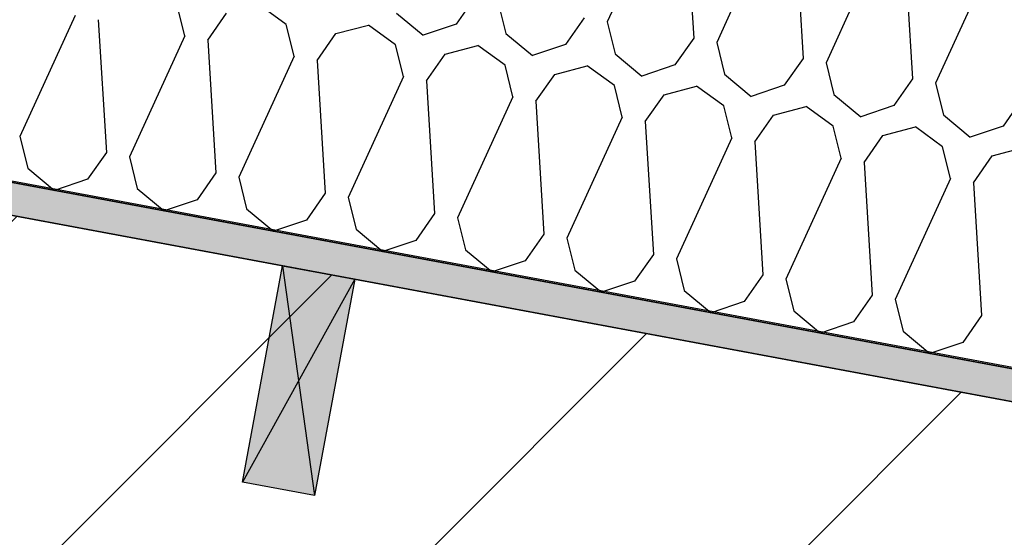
# Model space of a CAD drawing. Header units: millimetres. Extents: x -20520 to 12860, y -2780 to 10870.
# Tile 17 of 147: x -12514 to -11843, y 7630 to 7983. Entities that reach past the tile are written whole.
import ezdxf

# ---------------------------------------------------------------- set-up
doc = ezdxf.new("R2010")
doc.units = ezdxf.units.MM
doc.header["$LTSCALE"] = 0.5
doc.header["$MEASUREMENT"] = 0
doc.linetypes.add('PLINE', pattern=[0])
for name, color, linetype in [('0(Nye konstruksjoner)', 7, 'Continuous'), ('223- Bjelker (Skravur)(Nye konstruksjoner)', 7, 'Continuous'), ('858- Detaljer(Nye konstruksjoner)', 7, 'Continuous')]:
    doc.layers.add(name, color=color, linetype=linetype)
doc.linetypes.add('Membran', pattern='A,0,[2,A-2607.160 Prinsippsnitt fløy F1.Shx,S=0.253968,R=0,X=0,Y=0],-32,0', length=32)

# ---------------------------------------------------------------- blocks, each defined once
blk = doc.blocks.new('*X27')
at = {"layer": '223- Bjelker (Skravur)(Nye konstruksjoner)', "linetype": 'PLINE'}
for p, q in [((-12075.85, 8063.58), (-12113.59, 7981.1)), ((-12060.18, 8060.66), (-12054.67, 7970.13)), ((-12001.26, 8049.69), (-12038.99, 7967.21)), ((-11985.58, 8046.77), (-11980.07, 7956.24)), ((-11926.66, 8035.79), (-11964.4, 7953.32)), ((-11910.99, 8032.87), (-11905.47, 7942.34)), ((-11852.06, 8021.9), (-11889.8, 7939.42)), ((-12203.86, 7997.91), (-12216.67, 7979.63)), ((-12401.7, 7971.69), (-12407.07, 7993.35)), ((-12332.48, 7979.46), (-12351.05, 7992.9)), ((-12188.19, 7995), (-12182.82, 7973.33)), ((-12476.3, 7985.58), (-12514.03, 7903.1)), ((-12460.63, 7982.66), (-12455.11, 7892.13)), ((-12386.03, 7968.77), (-12373.22, 7987.05)), ((-12257.41, 7987.22), (-12239.16, 7972.06)), ((-12129.26, 7984.02), (-12142.07, 7965.74)), ((-12327.11, 7957.79), (-12332.48, 7979.46)), ((-12298.62, 7973.16), (-12276.46, 7979)), ((-12257.88, 7965.57), (-12276.46, 7979)), ((-12216.67, 7979.63), (-12239.16, 7972.06)), ((-12113.59, 7981.1), (-12108.22, 7959.43)), ((-12401.7, 7971.69), (-12439.44, 7889.21)), ((-12311.43, 7954.87), (-12298.62, 7973.16)), ((-12182.82, 7973.33), (-12164.56, 7958.16)), ((-12054.67, 7970.13), (-12067.48, 7951.85)), ((-12386.03, 7968.77), (-12380.51, 7878.24)), ((-12252.51, 7943.9), (-12257.88, 7965.57)), ((-12224.03, 7959.26), (-12201.86, 7965.11)), ((-12183.28, 7951.68), (-12201.86, 7965.11)), ((-12142.07, 7965.74), (-12164.56, 7958.16)), ((-12038.99, 7967.21), (-12033.62, 7945.54)), ((-12327.11, 7957.79), (-12364.84, 7875.32)), ((-12236.84, 7940.98), (-12224.03, 7959.26)), ((-12108.22, 7959.43), (-12089.96, 7944.27)), ((-11980.07, 7956.24), (-11992.88, 7937.95)), ((-12311.43, 7954.87), (-12305.92, 7864.34)), ((-12177.91, 7930.01), (-12183.28, 7951.68)), ((-12149.43, 7945.37), (-12127.26, 7951.22)), ((-12108.69, 7937.78), (-12127.26, 7951.22)), ((-12067.48, 7951.85), (-12089.96, 7944.27)), ((-11964.4, 7953.32), (-11959.03, 7931.65)), ((-12252.51, 7943.9), (-12290.25, 7861.42)), ((-12162.24, 7927.09), (-12149.43, 7945.37)), ((-12033.62, 7945.54), (-12015.37, 7930.38)), ((-11905.47, 7942.34), (-11918.28, 7924.06)), ((-12236.84, 7940.98), (-12231.32, 7850.45)), ((-12103.32, 7916.11), (-12108.69, 7937.78)), ((-12074.83, 7931.48), (-12052.67, 7937.32)), ((-12034.09, 7923.89), (-12052.67, 7937.32)), ((-11992.88, 7937.95), (-12015.37, 7930.38)), ((-11889.8, 7939.42), (-11884.43, 7917.76)), ((-12177.91, 7930.01), (-12215.65, 7847.53)), ((-12087.64, 7913.2), (-12074.83, 7931.48)), ((-11959.03, 7931.65), (-11940.77, 7916.49)), ((-12162.24, 7927.09), (-12156.73, 7836.56)), ((-12028.72, 7902.22), (-12034.09, 7923.89)), ((-12000.24, 7917.59), (-11978.07, 7923.43)), ((-11959.49, 7910), (-11978.07, 7923.43)), ((-11918.28, 7924.06), (-11940.77, 7916.49)), ((-11830.88, 7928.45), (-11843.69, 7910.17)), ((-12103.32, 7916.11), (-12141.05, 7833.64)), ((-12013.05, 7899.3), (-12000.24, 7917.59)), ((-11884.43, 7917.76), (-11866.18, 7902.59)), ((-12087.64, 7913.2), (-12082.13, 7822.66)), ((-11954.12, 7888.33), (-11959.49, 7910)), ((-11925.64, 7903.69), (-11903.47, 7909.54)), ((-11884.9, 7896.1), (-11903.47, 7909.54)), ((-11843.69, 7910.17), (-11866.18, 7902.59)), ((-12514.03, 7903.1), (-12508.66, 7881.43)), ((-12028.72, 7902.22), (-12066.46, 7819.75)), ((-11938.45, 7885.41), (-11925.64, 7903.69)), ((-12013.05, 7899.3), (-12007.53, 7808.77)), ((-11879.53, 7874.44), (-11884.9, 7896.1)), ((-11851.04, 7889.8), (-11828.88, 7895.65)), ((-12455.11, 7892.13), (-12467.92, 7873.85)), ((-12439.44, 7889.21), (-12434.07, 7867.54)), ((-11863.86, 7871.52), (-11851.04, 7889.8)), ((-11954.12, 7888.33), (-11991.86, 7805.85)), ((-11938.45, 7885.41), (-11932.94, 7794.88)), ((-12508.66, 7881.43), (-12490.41, 7866.27)), ((-12380.51, 7878.24), (-12393.33, 7859.95)), ((-12364.84, 7875.32), (-12359.47, 7853.65)), ((-12467.92, 7873.85), (-12490.41, 7866.27)), ((-11879.53, 7874.44), (-11917.26, 7791.96)), ((-11863.86, 7871.52), (-11858.34, 7780.99)), ((-12434.07, 7867.54), (-12415.81, 7852.38)), ((-12305.92, 7864.34), (-12318.73, 7846.06)), ((-12393.33, 7859.95), (-12415.81, 7852.38)), ((-12290.25, 7861.42), (-12284.88, 7839.76)), ((-12359.47, 7853.65), (-12341.22, 7838.49)), ((-12231.32, 7850.45), (-12244.13, 7832.17)), ((-12318.73, 7846.06), (-12341.22, 7838.49)), ((-12215.65, 7847.53), (-12210.28, 7825.86)), ((-12284.88, 7839.76), (-12266.62, 7824.59)), ((-12156.73, 7836.56), (-12169.54, 7818.27)), ((-12244.13, 7832.17), (-12266.62, 7824.59)), ((-12141.05, 7833.64), (-12135.68, 7811.97)), ((-12210.28, 7825.86), (-12192.03, 7810.7)), ((-12082.13, 7822.66), (-12094.94, 7804.38)), ((-12169.54, 7818.27), (-12192.03, 7810.7)), ((-12066.46, 7819.75), (-12061.09, 7798.08)), ((-12135.68, 7811.97), (-12117.43, 7796.81)), ((-12007.53, 7808.77), (-12020.34, 7790.49)), ((-12094.94, 7804.38), (-12117.43, 7796.81)), ((-11991.86, 7805.85), (-11986.49, 7784.18)), ((-12061.09, 7798.08), (-12042.83, 7782.91)), ((-11932.94, 7794.88), (-11945.75, 7776.6)), ((-12020.34, 7790.49), (-12042.83, 7782.91)), ((-11917.26, 7791.96), (-11911.89, 7770.29)), ((-11986.49, 7784.18), (-11968.24, 7769.02)), ((-11945.75, 7776.6), (-11968.24, 7769.02)), ((-11858.34, 7780.99), (-11871.15, 7762.7)), ((-11911.89, 7770.29), (-11893.64, 7755.13)), ((-11871.15, 7762.7), (-11893.64, 7755.13))]:
    blk.add_line(p, q, dxfattribs=at)
blk = doc.blocks.new('X-boks symbol[16]', base_point=(-12334.92, 7814.93))
at = {"layer": '858- Detaljer(Nye konstruksjoner)', "linetype": 'Continuous'}
blk.add_hatch(color=256, dxfattribs=at).paths.add_polyline_path([(-12334.92, 7814.93), (-12362.39, 7667.47), (-12313.23, 7658.32), (-12285.77, 7805.78)])
at = {"layer": '858- Detaljer(Nye konstruksjoner)', "linetype": 'PLINE'}
for p, q in [((-12362.39, 7667.47), (-12334.92, 7814.93)), ((-12334.92, 7814.93), (-12285.77, 7805.78)), ((-12334.92, 7814.93), (-12313.23, 7658.32)), ((-12285.77, 7805.78), (-12362.39, 7667.47)), ((-12285.77, 7805.78), (-12313.23, 7658.32)), ((-12313.23, 7658.32), (-12362.39, 7667.47))]:
    blk.add_line(p, q, dxfattribs=at)

msp = doc.modelspace()

# ---------------------------------------------------------------- hatches: boundary and pattern name
at = {"layer": '223- Bjelker (Skravur)(Nye konstruksjoner)', "linetype": 'Continuous'}
h = msp.add_hatch(dxfattribs=at)
h.set_pattern_fill('Skrålinjer_3', color=256, style=0, pattern_type=2)
h.set_pattern_definition([(45, (0, 0), (-127.2792, 127.2792), [])])
h.paths.add_polyline_path([(-13100, 7450), (-12900, 7450), (-12900, 7411.58), (-7200, 6350), (-7000, 6350), (-7000, 6821.35), (-13100, 7957.42)])
h = msp.add_hatch(dxfattribs=at)
h.set_pattern_fill('Prikker_tett', color=256, style=0, pattern_type=2)
h.set_pattern_definition([(0, (0, 0), (0, 43.30127), [0, -25]), (0, (12.5, 21.65), (0, 43.30127), [0, -25])])
h.paths.add_polyline_path([(-12895, 7919.24), (-6445.74, 6718.12), (-6445.74, 6740.5), (-12895, 7941.62)])

# ---------------------------------------------------------------- linework, layer by layer
at = {"layer": '0(Nye konstruksjoner)', "linetype": 'Membran', "flags": 128}
msp.add_lwpolyline([(-12899, 5920), (-12899, 7943.39), (-6445.74, 6741.52), (-6445.74, 6473), (-150, 6473)], dxfattribs=at)
at = {"layer": '223- Bjelker (Skravur)(Nye konstruksjoner)', "linetype": 'PLINE', "flags": 128}
for points in [[(-12900, 7942.55), (-6445.74, 6740.5), (-6445.74, 7045.66), (-12900, 8247.71)], [(-13100, 7450), (-12900, 7450), (-12900, 7411.58), (-7200, 6350), (-7000, 6350), (-7000, 6821.35), (-13100, 7957.42)], [(-12895, 7919.24), (-6445.74, 6718.12), (-6445.74, 6740.5), (-12895, 7941.62)]]:
    msp.add_lwpolyline(points, close=True, dxfattribs=at)

# ---------------------------------------------------------------- block references
at = {"layer": '223- Bjelker (Skravur)(Nye konstruksjoner)', "linetype": 'PLINE'}
msp.add_blockref('*X27', (0, 0), dxfattribs=at)
at = {"layer": '858- Detaljer(Nye konstruksjoner)', "linetype": 'PLINE'}
msp.add_blockref('X-boks symbol[16]', (-12334.92, 7814.93), dxfattribs=at)

doc.saveas('drawing.dxf')
